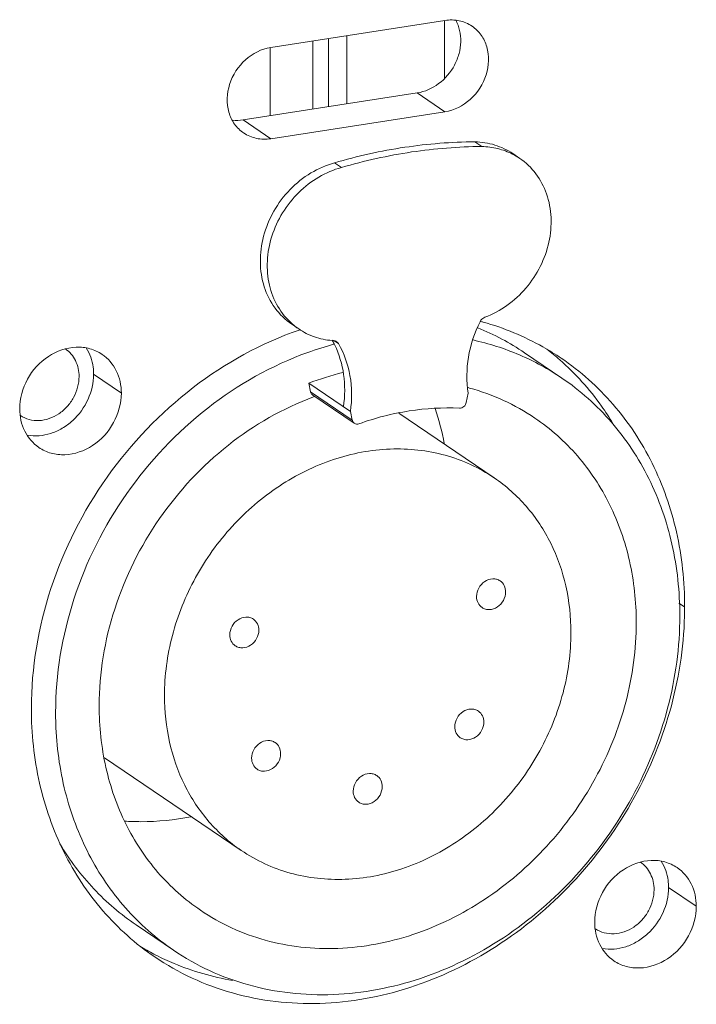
# Model space of a CAD drawing. Header units: millimetres. Extents: x 29170 to 33192, y 579 to 3108.
# Tile 64 of 256: x 30925 to 30946, y 1294 to 1325. Entities that reach past the tile are written whole.
import ezdxf

# ---------------------------------------------------------------- set-up
doc = ezdxf.new("R2010")
doc.units = ezdxf.units.MM
doc.layers.add('细实线', color=7, linetype='Continuous', lineweight=13)

msp = doc.modelspace()

# ---------------------------------------------------------------- linework, layer by layer
at = {"layer": '细实线'}
for p, q in [((30932.716, 1324.098), (30938.13, 1324.937)), ((30938.116, 1324.937), (30938.116, 1323.137)), ((30934.027, 1324.301), (30934.028, 1322.182)), ((30934.51, 1322.257), (30934.51, 1324.376)), ((30935.079, 1322.345), (30935.079, 1324.464)), ((30932.702, 1324.098), (30932.702, 1321.976)), ((30937.268, 1322.684), (30931.854, 1321.845)), ((30938.13, 1322.099), (30937.268, 1322.684)), ((30938.13, 1322.099), (30932.716, 1321.26)), ((30932.716, 1321.26), (30931.854, 1321.845)), ((30939.274, 1321.017), (30939.058, 1321.163)), ((30940.239, 1320.795), (30940.454, 1320.648)), ((30934.915, 1320.363), (30934.7, 1320.509)), ((30933.368, 1315.49), (30933.584, 1315.344)), ((30934.818, 1314.887), (30934.689, 1314.975)), ((30940.601, 1314.605), (30941.765, 1313.816)), ((30928.072, 1313.349), (30927.21, 1313.934)), ((30933.898, 1313.658), (30935.191, 1312.781)), ((30933.898, 1313.658), (30933.955, 1313.387)), ((30933.955, 1313.387), (30935.248, 1312.51)), ((30934.019, 1313.289), (30935.312, 1312.411)), ((30938.793, 1313.06), (30938.849, 1313.348)), ((30935.191, 1312.781), (30935.248, 1312.51)), ((30936.693, 1312.725), (30939.659, 1310.713)), ((30945.579, 1306.699), (30945.402, 1306.819)), ((30927.549, 1302.011), (30931.799, 1299.127)), ((30945.942, 1297.39), (30945.08, 1297.975)), ((30928.53, 1296.814), (30929.694, 1296.024))]:
    msp.add_line(p, q, dxfattribs=at)
for centre, radius, start, end in [((30939.281, 1318.92), 2.089, 55.8559, 62.8949), ((30934.761, 1317.078), 2.096, 228.756, 235.8388), ((30936.176, 1308.077), 7.886, 55.8644, 67.8325), ((30937.011, 1307.324), 8.55, 74.3359, 74.986), ((30937.177, 1304.992), 10.921, 108.8705, 109.1322), ((30937.344, 1304.965), 10.254, 105.0555, 109.8364), ((30934.81, 1317.279), 2.304, 265.2841, 266.4249), ((30932.19, 1313.62), 2.796, 28.8649, 29.3765), ((30932.17, 1313.609), 2.819, 27.5175, 28.8638), ((30932.139, 1313.593), 2.854, 25.9622, 27.5171), ((30936.255, 1308.204), 8.238, 48.6011, 52.2253), ((30937.191, 1304.963), 9.298, 103.9332, 110.7456), ((30937.028, 1306.716), 7.043, 74.619, 75.0051), ((30937.191, 1304.747), 9.048, 110.0546, 110.3416), ((30930.066, 1310.274), 8.182, 10.632, 18.4943), ((30934.38, 1306.696), 11.199, 358.5714, 0.0126), ((30936.595, 1303.418), 10.566, 180.0127, 181.8525), ((30932.872, 1303.218), 8.238, 239.5311, 243.0882)]:
    msp.add_arc(centre, radius, start, end, dxfattribs=at)
for points, knots in [([(30937.268, 1322.684), (30937.507, 1322.721), (30937.98, 1322.934), (30938.393, 1323.426), (30938.58, 1323.899), (30938.654, 1324.379), (30938.576, 1324.748), (30938.464, 1324.952)], [0, 0, 0, 0, 0.246935, 0.506259, 0.636123, 0.762761, 1, 1, 1, 1]), ([(30938.973, 1324.759), (30938.854, 1324.84), (30938.576, 1324.957), (30938.277, 1324.96), (30938.13, 1324.937)], [0, 0, 0, 0, 0.490854, 1, 1, 1, 1]), ([(30938.13, 1322.099), (30938.418, 1322.144), (30938.981, 1322.434), (30939.479, 1323.206), (30939.517, 1323.98), (30939.277, 1324.492), (30939.082, 1324.685), (30938.973, 1324.759)], [0, 0, 0, 0, 0.252631, 0.516574, 0.767286, 0.885473, 1, 1, 1, 1]), ([(30932.716, 1324.098), (30932.428, 1324.053), (30931.866, 1323.763), (30931.367, 1322.991), (30931.329, 1322.218), (30931.569, 1321.705), (30931.765, 1321.512), (30931.874, 1321.438)], [0, 0, 0, 0, 0.252631, 0.516574, 0.767286, 0.885473, 1, 1, 1, 1]), ([(30931.874, 1321.438), (30931.992, 1321.357), (30932.27, 1321.241), (30932.569, 1321.237), (30932.716, 1321.26)], [0, 0, 0, 0, 0.490854, 1, 1, 1, 1]), ([(30939.058, 1321.163), (30938.33, 1321.158), (30936.856, 1321.041), (30935.414, 1320.719), (30934.7, 1320.509)], [0, 0, 0, 0, 0.494614, 1, 1, 1, 1]), ([(30940.238, 1320.795), (30940.068, 1320.911), (30939.686, 1321.093), (30939.269, 1321.158), (30939.058, 1321.163)], [0, 0, 0, 0, 0.494496, 1, 1, 1, 1]), ([(30939.274, 1321.017), (30938.546, 1321.012), (30937.072, 1320.895), (30935.629, 1320.573), (30934.915, 1320.363)], [0, 0, 0, 0, 0.494614, 1, 1, 1, 1]), ([(30940.233, 1320.779), (30940.087, 1320.854), (30939.773, 1320.971), (30939.441, 1321.013), (30939.274, 1321.017)], [0, 0, 0, 0, 0.494951, 1, 1, 1, 1]), ([(30939.372, 1315.71), (30939.615, 1315.8), (30940.084, 1316.053), (30940.674, 1316.597), (30941.121, 1317.273), (30941.391, 1318.027), (30941.462, 1318.805), (30941.326, 1319.545), (30940.99, 1320.189), (30940.645, 1320.519), (30940.454, 1320.649)], [0, 0, 0, 0, 0.127337, 0.258421, 0.390795, 0.521626, 0.648495, 0.770063, 0.886579, 1, 1, 1, 1]), ([(30934.7, 1320.509), (30934.442, 1320.44), (30933.936, 1320.22), (30933.287, 1319.699), (30932.782, 1319.022), (30932.462, 1318.246), (30932.355, 1317.435), (30932.473, 1316.655), (30932.81, 1315.973), (30933.169, 1315.625), (30933.368, 1315.49)], [0, 0, 0, 0, 0.125775, 0.256067, 0.388436, 0.519824, 0.647458, 0.769661, 0.886503, 1, 1, 1, 1]), ([(30934.915, 1320.363), (30934.669, 1320.297), (30934.186, 1320.091), (30933.558, 1319.604), (30933.058, 1318.972), (30932.722, 1318.242), (30932.578, 1317.469), (30932.638, 1316.711), (30932.901, 1316.028), (30933.205, 1315.655), (30933.379, 1315.502)], [0, 0, 0, 0, 0.125093, 0.254564, 0.386259, 0.517412, 0.64541, 0.768468, 0.886219, 1, 1, 1, 1]), ([(30939.221, 1315.57), (30939.229, 1315.586), (30939.266, 1315.645), (30939.324, 1315.692), (30939.372, 1315.71)], [0, 0, 0, 0, 0.256219, 1, 1, 1, 1]), ([(30933.584, 1315.344), (30933.735, 1315.241), (30934.069, 1315.074), (30934.435, 1314.998), (30934.621, 1314.983)], [0, 0, 0, 0, 0.495541, 1, 1, 1, 1]), ([(30938.849, 1313.348), (30938.793, 1313.716), (30938.806, 1314.491), (30939.049, 1315.223), (30939.221, 1315.57)], [0, 0, 0, 0, 0.490071, 1, 1, 1, 1]), ([(30941.744, 1314.434), (30941.56, 1314.559), (30940.801, 1315.03), (30939.965, 1315.376), (30939.319, 1315.557)], [0, 0, 0, 0, 0.249307, 1, 1, 1, 1]), ([(30933.598, 1315.31), (30932.418, 1314.901), (30930.151, 1313.649), (30927.472, 1310.837), (30925.709, 1307.368), (30925.276, 1304.806), (30925.276, 1303.551)], [0, 0, 0, 0, 0.245447, 0.499014, 0.753126, 1, 1, 1, 1]), ([(30927.475, 1314.553), (30927.359, 1314.631), (30927.096, 1314.751), (30926.506, 1314.816), (30925.743, 1314.543), (30925.091, 1313.821), (30924.913, 1313.176), (30924.913, 1312.86)], [0, 0, 0, 0, 0.114123, 0.231308, 0.478691, 0.741471, 1, 1, 1, 1]), ([(30926.332, 1314.724), (30926.465, 1314.634), (30926.69, 1314.37), (30926.758, 1314.034), (30926.758, 1313.864)], [0, 0, 0, 0, 0.485339, 1, 1, 1, 1]), ([(30927.21, 1313.934), (30927.21, 1314.008), (30927.192, 1314.293), (30927.096, 1314.574), (30926.983, 1314.753)], [0, 0, 0, 0, 0.259066, 1, 1, 1, 1]), ([(30934.705, 1314.842), (30934.844, 1314.556), (30935.032, 1313.919), (30935.024, 1313.257), (30934.975, 1312.927)], [0, 0, 0, 0, 0.488385, 1, 1, 1, 1]), ([(30934.818, 1314.887), (30934.996, 1314.584), (30935.243, 1313.885), (30935.244, 1313.148), (30935.191, 1312.781)], [0, 0, 0, 0, 0.486976, 1, 1, 1, 1]), ([(30941.765, 1313.816), (30941.351, 1314.097), (30940.461, 1314.583), (30939.496, 1314.891), (30939.003, 1315)], [0, 0, 0, 0, 0.497592, 1, 1, 1, 1]), ([(30933.864, 1314.611), (30932.75, 1314.21), (30930.613, 1313.004), (30928.092, 1310.323), (30926.435, 1307.031), (30926.029, 1304.605), (30926.029, 1303.416)], [0, 0, 0, 0, 0.245701, 0.49928, 0.753257, 1, 1, 1, 1]), ([(30928.072, 1313.349), (30928.071, 1313.587), (30927.975, 1314.057), (30927.66, 1314.427), (30927.475, 1314.553)], [0, 0, 0, 0, 0.51465, 1, 1, 1, 1]), ([(30945.579, 1306.699), (30945.579, 1307.481), (30945.416, 1309.024), (30944.662, 1311.187), (30943.438, 1313.05), (30942.339, 1314.03), (30941.744, 1314.434)], [0, 0, 0, 0, 0.26165, 0.514209, 0.759245, 1, 1, 1, 1]), ([(30943.351, 1312.401), (30943.239, 1312.588), (30942.767, 1313.308), (30942.185, 1313.957), (30941.702, 1314.383)], [0, 0, 0, 0, 0.252638, 1, 1, 1, 1]), ([(30926.758, 1313.864), (30926.758, 1313.639), (30926.663, 1313.293), (30926.397, 1312.92), (30926.137, 1312.694), (30925.837, 1312.543), (30925.519, 1312.48), (30925.208, 1312.51), (30925.02, 1312.594), (30924.938, 1312.649)], [0, 0, 0, 0, 0.257315, 0.389888, 0.520838, 0.647836, 0.769593, 0.886355, 1, 1, 1, 1]), ([(30925.145, 1312.039), (30925.386, 1311.994), (30925.78, 1312.03), (30926.246, 1312.244), (30926.68, 1312.567), (30927.085, 1313.127), (30927.21, 1313.669), (30927.21, 1313.934)], [0, 0, 0, 0, 0.234268, 0.358831, 0.487022, 0.746674, 1, 1, 1, 1]), ([(30945.43, 1306.424), (30945.429, 1307.171), (30945.274, 1308.646), (30944.554, 1310.713), (30943.383, 1312.493), (30942.334, 1313.429), (30941.765, 1313.816)], [0, 0, 0, 0, 0.261649, 0.514209, 0.759245, 1, 1, 1, 1]), ([(30940.923, 1312.574), (30940.615, 1312.783), (30939.962, 1313.151), (30939.257, 1313.407), (30938.896, 1313.507)], [0, 0, 0, 0, 0.498205, 1, 1, 1, 1]), ([(30925.51, 1311.656), (30925.626, 1311.578), (30925.889, 1311.457), (30926.479, 1311.393), (30927.242, 1311.666), (30927.893, 1312.388), (30928.072, 1313.033), (30928.072, 1313.349)], [0, 0, 0, 0, 0.114123, 0.231308, 0.478691, 0.741471, 1, 1, 1, 1]), ([(30934.046, 1313.23), (30933.096, 1312.878), (30931.277, 1311.833), (30929.134, 1309.531), (30927.727, 1306.714), (30927.382, 1304.642), (30927.383, 1303.626)], [0, 0, 0, 0, 0.245903, 0.49949, 0.75336, 1, 1, 1, 1]), ([(30933.955, 1313.387), (30933.957, 1313.377), (30933.968, 1313.339), (30933.995, 1313.305), (30934.019, 1313.289)], [0, 0, 0, 0, 0.259749, 1, 1, 1, 1]), ([(30935.458, 1312.396), (30935.964, 1312.576), (30936.996, 1312.842), (30938.061, 1312.904), (30938.582, 1312.881)], [0, 0, 0, 0, 0.507413, 1, 1, 1, 1]), ([(30938.582, 1312.881), (30938.63, 1312.879), (30938.73, 1312.919), (30938.783, 1313.011), (30938.793, 1313.06)], [0, 0, 0, 0, 0.485265, 1, 1, 1, 1]), ([(30924.913, 1312.86), (30924.913, 1312.622), (30925.01, 1312.151), (30925.325, 1311.782), (30925.51, 1311.656)], [0, 0, 0, 0, 0.51465, 1, 1, 1, 1]), ([(30944.076, 1306.214), (30944.076, 1306.857), (30943.942, 1308.126), (30943.322, 1309.904), (30942.315, 1311.437), (30941.412, 1312.242), (30940.923, 1312.574)], [0, 0, 0, 0, 0.261648, 0.514209, 0.759245, 1, 1, 1, 1]), ([(30935.248, 1312.51), (30935.25, 1312.5), (30935.261, 1312.462), (30935.287, 1312.428), (30935.312, 1312.412)], [0, 0, 0, 0, 0.258852, 1, 1, 1, 1]), ([(30935.312, 1312.412), (30935.332, 1312.398), (30935.382, 1312.38), (30935.434, 1312.388), (30935.458, 1312.396)], [0, 0, 0, 0, 0.486585, 1, 1, 1, 1]), ([(30939.659, 1310.712), (30939.197, 1311.026), (30938.147, 1311.508), (30936.4, 1311.697), (30934.612, 1311.353), (30932.922, 1310.514), (30931.453, 1309.249), (30930.313, 1307.654), (30929.587, 1305.85), (30929.413, 1304.569), (30929.413, 1303.941)], [0, 0, 0, 0, 0.113412, 0.229867, 0.351301, 0.478002, 0.608702, 0.741062, 0.87232, 1, 1, 1, 1]), ([(30942.046, 1305.899), (30942.046, 1306.386), (30941.944, 1307.346), (30941.475, 1308.692), (30940.713, 1309.851), (30940.03, 1310.461), (30939.659, 1310.712)], [0, 0, 0, 0, 0.261653, 0.514207, 0.759245, 1, 1, 1, 1]), ([(30939.845, 1307.508), (30939.812, 1307.531), (30939.737, 1307.565), (30939.568, 1307.583), (30939.35, 1307.505), (30939.164, 1307.299), (30939.113, 1307.115), (30939.113, 1307.024)], [0, 0, 0, 0, 0.114122, 0.231304, 0.478678, 0.741459, 1, 1, 1, 1]), ([(30940.015, 1307.164), (30940.015, 1307.232), (30939.988, 1307.367), (30939.898, 1307.472), (30939.845, 1307.508)], [0, 0, 0, 0, 0.514676, 1, 1, 1, 1]), ([(30939.283, 1306.681), (30939.316, 1306.658), (30939.391, 1306.624), (30939.56, 1306.605), (30939.778, 1306.683), (30939.964, 1306.89), (30940.015, 1307.074), (30940.015, 1307.164)], [0, 0, 0, 0, 0.114122, 0.231304, 0.478678, 0.741459, 1, 1, 1, 1]), ([(30939.113, 1307.024), (30939.113, 1306.957), (30939.14, 1306.822), (30939.23, 1306.717), (30939.283, 1306.681)], [0, 0, 0, 0, 0.514676, 1, 1, 1, 1]), ([(30929.111, 1295.815), (30929.845, 1295.317), (30931.511, 1294.548), (30934.281, 1294.234), (30937.121, 1294.755), (30939.815, 1296.056), (30942.171, 1298.033), (30944.02, 1300.538), (30945.228, 1303.385), (30945.551, 1305.415), (30945.576, 1306.417)], [0, 0, 0, 0, 0.113408, 0.229793, 0.351073, 0.477579, 0.608125, 0.740466, 0.871912, 1, 1, 1, 1]), ([(30929.694, 1296.024), (30930.048, 1295.784), (30930.802, 1295.358), (30932.026, 1294.911), (30933.324, 1294.661), (30935.13, 1294.596), (30937.446, 1295.04), (30940.04, 1296.329), (30942.296, 1298.272), (30944.046, 1300.722), (30945.162, 1303.492), (30945.43, 1305.458), (30945.43, 1306.424)], [0, 0, 0, 0, 0.056651, 0.113707, 0.171534, 0.230425, 0.351771, 0.47838, 0.608986, 0.74125, 0.872415, 1, 1, 1, 1]), ([(30930.536, 1297.265), (30930.841, 1297.058), (30931.49, 1296.692), (30932.543, 1296.307), (30933.659, 1296.092), (30935.214, 1296.037), (30937.206, 1296.419), (30939.438, 1297.528), (30941.38, 1299.2), (30942.886, 1301.308), (30943.846, 1303.692), (30944.076, 1305.383), (30944.076, 1306.214)], [0, 0, 0, 0, 0.056651, 0.113707, 0.171535, 0.230426, 0.351772, 0.478381, 0.608987, 0.74125, 0.872415, 1, 1, 1, 1]), ([(30932.175, 1306.319), (30932.142, 1306.341), (30932.067, 1306.376), (30931.898, 1306.394), (30931.68, 1306.316), (30931.494, 1306.11), (30931.443, 1305.926), (30931.443, 1305.835)], [0, 0, 0, 0, 0.114122, 0.231304, 0.478678, 0.741459, 1, 1, 1, 1]), ([(30932.345, 1305.975), (30932.345, 1306.043), (30932.318, 1306.177), (30932.228, 1306.283), (30932.175, 1306.319)], [0, 0, 0, 0, 0.514676, 1, 1, 1, 1]), ([(30931.613, 1305.491), (30931.646, 1305.469), (30931.721, 1305.435), (30931.89, 1305.416), (30932.108, 1305.494), (30932.294, 1305.7), (30932.345, 1305.885), (30932.345, 1305.975)], [0, 0, 0, 0, 0.114122, 0.231304, 0.478678, 0.741459, 1, 1, 1, 1]), ([(30931.799, 1299.127), (30932.261, 1298.814), (30933.312, 1298.331), (30935.059, 1298.143), (30936.846, 1298.487), (30938.536, 1299.326), (30940.005, 1300.591), (30941.145, 1302.186), (30941.872, 1303.99), (30942.046, 1305.271), (30942.046, 1305.899)], [0, 0, 0, 0, 0.113412, 0.229867, 0.351301, 0.478002, 0.608702, 0.741062, 0.87232, 1, 1, 1, 1]), ([(30931.443, 1305.835), (30931.443, 1305.767), (30931.47, 1305.633), (30931.56, 1305.527), (30931.613, 1305.491)], [0, 0, 0, 0, 0.514676, 1, 1, 1, 1]), ([(30929.413, 1303.941), (30929.413, 1303.454), (30929.514, 1302.494), (30929.983, 1301.148), (30930.745, 1299.989), (30931.429, 1299.379), (30931.799, 1299.127)], [0, 0, 0, 0, 0.261653, 0.514207, 0.759245, 1, 1, 1, 1]), ([(30925.276, 1303.551), (30925.276, 1302.768), (30925.439, 1301.225), (30926.193, 1299.062), (30927.418, 1297.199), (30928.516, 1296.219), (30929.111, 1295.815)], [0, 0, 0, 0, 0.26165, 0.514209, 0.759245, 1, 1, 1, 1]), ([(30927.383, 1303.626), (30927.383, 1302.983), (30927.517, 1301.714), (30928.136, 1299.935), (30929.143, 1298.403), (30930.046, 1297.598), (30930.536, 1297.265)], [0, 0, 0, 0, 0.26165, 0.514209, 0.759245, 1, 1, 1, 1]), ([(30939.169, 1303.461), (30939.136, 1303.483), (30939.061, 1303.518), (30938.892, 1303.536), (30938.674, 1303.458), (30938.488, 1303.252), (30938.437, 1303.068), (30938.437, 1302.977)], [0, 0, 0, 0, 0.114122, 0.231304, 0.478678, 0.741459, 1, 1, 1, 1]), ([(30939.339, 1303.117), (30939.339, 1303.185), (30939.312, 1303.319), (30939.222, 1303.425), (30939.169, 1303.461)], [0, 0, 0, 0, 0.514676, 1, 1, 1, 1]), ([(30938.607, 1302.634), (30938.64, 1302.611), (30938.715, 1302.577), (30938.884, 1302.558), (30939.102, 1302.636), (30939.288, 1302.843), (30939.339, 1303.027), (30939.339, 1303.117)], [0, 0, 0, 0, 0.114122, 0.231304, 0.478678, 0.741459, 1, 1, 1, 1]), ([(30926.035, 1303.077), (30926.058, 1302.361), (30926.248, 1300.952), (30926.984, 1298.985), (30928.133, 1297.291), (30929.146, 1296.396), (30929.694, 1296.024)], [0, 0, 0, 0, 0.26108, 0.513441, 0.758717, 1, 1, 1, 1]), ([(30938.437, 1302.977), (30938.437, 1302.91), (30938.464, 1302.775), (30938.554, 1302.67), (30938.607, 1302.634)], [0, 0, 0, 0, 0.514676, 1, 1, 1, 1]), ([(30932.852, 1302.482), (30932.819, 1302.504), (30932.744, 1302.538), (30932.576, 1302.557), (30932.358, 1302.479), (30932.171, 1302.273), (30932.12, 1302.088), (30932.12, 1301.998)], [0, 0, 0, 0, 0.114122, 0.231304, 0.478678, 0.741459, 1, 1, 1, 1]), ([(30933.023, 1302.138), (30933.023, 1302.206), (30932.995, 1302.34), (30932.905, 1302.446), (30932.852, 1302.482)], [0, 0, 0, 0, 0.514676, 1, 1, 1, 1]), ([(30932.12, 1301.998), (30932.12, 1301.93), (30932.148, 1301.796), (30932.238, 1301.69), (30932.291, 1301.654)], [0, 0, 0, 0, 0.514676, 1, 1, 1, 1]), ([(30932.291, 1301.654), (30932.324, 1301.632), (30932.399, 1301.597), (30932.568, 1301.579), (30932.786, 1301.657), (30932.972, 1301.863), (30933.023, 1302.047), (30933.023, 1302.138)], [0, 0, 0, 0, 0.114122, 0.231304, 0.478678, 0.741459, 1, 1, 1, 1]), ([(30936.011, 1301.455), (30935.978, 1301.477), (30935.903, 1301.512), (30935.734, 1301.53), (30935.516, 1301.452), (30935.33, 1301.246), (30935.279, 1301.062), (30935.279, 1300.971)], [0, 0, 0, 0, 0.114122, 0.231304, 0.478678, 0.741459, 1, 1, 1, 1]), ([(30936.181, 1301.111), (30936.181, 1301.179), (30936.154, 1301.314), (30936.064, 1301.419), (30936.011, 1301.455)], [0, 0, 0, 0, 0.514676, 1, 1, 1, 1]), ([(30935.279, 1300.971), (30935.279, 1300.904), (30935.307, 1300.769), (30935.396, 1300.664), (30935.449, 1300.628)], [0, 0, 0, 0, 0.514676, 1, 1, 1, 1]), ([(30935.449, 1300.628), (30935.482, 1300.605), (30935.557, 1300.571), (30935.726, 1300.552), (30935.944, 1300.63), (30936.131, 1300.837), (30936.181, 1301.021), (30936.181, 1301.111)], [0, 0, 0, 0, 0.114122, 0.231304, 0.478678, 0.741459, 1, 1, 1, 1]), ([(30928.172, 1300.04), (30928.342, 1300.028), (30929.031, 1300.004), (30929.723, 1300.074), (30930.232, 1300.173)], [0, 0, 0, 0, 0.24675, 1, 1, 1, 1]), ([(30926.162, 1299.329), (30926.462, 1298.829), (30927.165, 1297.896), (30928.054, 1297.137), (30928.53, 1296.814)], [0, 0, 0, 0, 0.503146, 1, 1, 1, 1]), ([(30945.345, 1298.593), (30945.229, 1298.672), (30944.967, 1298.792), (30944.376, 1298.856), (30943.613, 1298.583), (30942.962, 1297.861), (30942.784, 1297.216), (30942.784, 1296.9)], [0, 0, 0, 0, 0.114123, 0.231308, 0.478691, 0.741471, 1, 1, 1, 1]), ([(30944.203, 1298.764), (30944.335, 1298.674), (30944.56, 1298.41), (30944.629, 1298.074), (30944.629, 1297.905)], [0, 0, 0, 0, 0.485339, 1, 1, 1, 1]), ([(30945.08, 1297.975), (30945.08, 1298.048), (30945.062, 1298.333), (30944.966, 1298.614), (30944.853, 1298.793)], [0, 0, 0, 0, 0.259066, 1, 1, 1, 1]), ([(30945.942, 1297.39), (30945.942, 1297.627), (30945.846, 1298.098), (30945.53, 1298.467), (30945.345, 1298.593)], [0, 0, 0, 0, 0.51465, 1, 1, 1, 1]), ([(30944.629, 1297.905), (30944.629, 1297.68), (30944.533, 1297.333), (30944.267, 1296.961), (30944.007, 1296.734), (30943.707, 1296.584), (30943.39, 1296.52), (30943.079, 1296.551), (30942.891, 1296.635), (30942.808, 1296.689)], [0, 0, 0, 0, 0.257315, 0.389888, 0.520838, 0.647836, 0.769593, 0.886355, 1, 1, 1, 1]), ([(30943.015, 1296.079), (30943.256, 1296.035), (30943.651, 1296.07), (30944.117, 1296.284), (30944.55, 1296.608), (30944.955, 1297.167), (30945.08, 1297.709), (30945.08, 1297.975)], [0, 0, 0, 0, 0.234268, 0.358831, 0.487022, 0.746674, 1, 1, 1, 1]), ([(30943.38, 1295.697), (30943.496, 1295.618), (30943.759, 1295.498), (30944.35, 1295.434), (30945.112, 1295.707), (30945.764, 1296.429), (30945.942, 1297.073), (30945.942, 1297.39)], [0, 0, 0, 0, 0.114123, 0.231308, 0.478691, 0.741471, 1, 1, 1, 1]), ([(30942.784, 1296.9), (30942.784, 1296.662), (30942.88, 1296.192), (30943.195, 1295.822), (30943.38, 1295.697)], [0, 0, 0, 0, 0.51465, 1, 1, 1, 1]), ([(30929.144, 1295.873), (30929.33, 1295.778), (30930.092, 1295.427), (30930.907, 1295.192), (30931.528, 1295.084)], [0, 0, 0, 0, 0.248492, 1, 1, 1, 1])]:
    msp.add_open_spline(points, degree=3, knots=knots, dxfattribs=at)
for points in [[(30931.528, 1321.836), (30931.636, 1321.825), (30931.747, 1321.828), (30931.854, 1321.845)], [(30934.667, 1314.98), (30934.7, 1314.978), (30934.734, 1314.967), (30934.761, 1314.948)], [(30934.761, 1314.948), (30934.784, 1314.932), (30934.804, 1314.911), (30934.818, 1314.887)]]:
    msp.add_open_spline(points, degree=3, dxfattribs=at)

doc.saveas('drawing.dxf')
